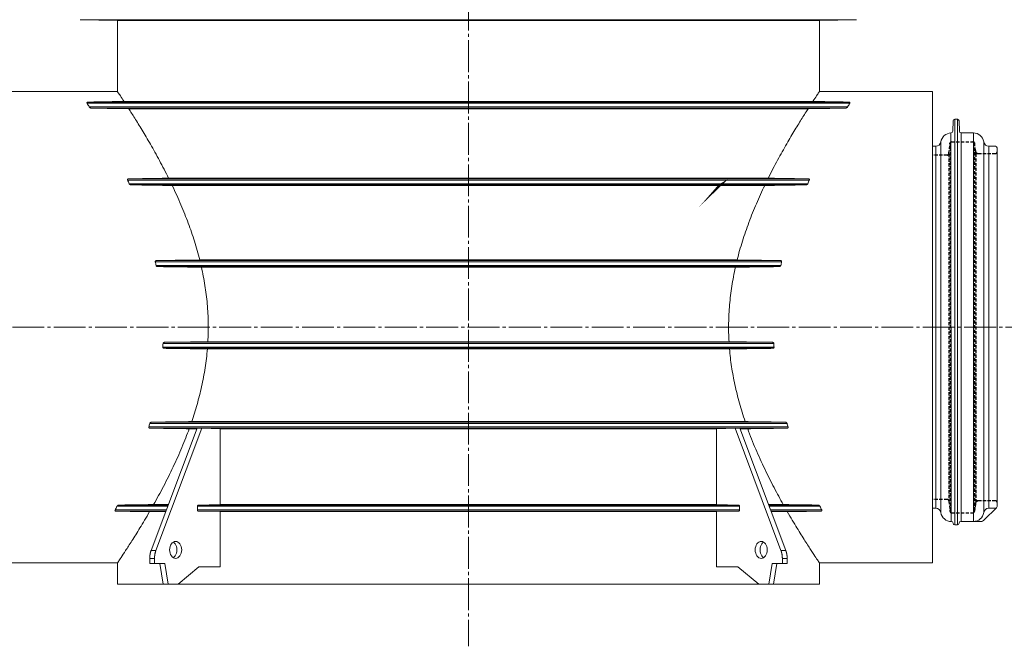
# Model space of a CAD drawing. Extents: x -23500 to 2637, y 21242 to 29547.
# Tile 114 of 121: x -148 to 1011, y 23039 to 23777. Entities that reach past the tile are written whole.
import ezdxf

# ---------------------------------------------------------------- set-up
doc = ezdxf.new("R2010")
doc.units = 0
doc.header["$LTSCALE"] = 25
doc.linetypes.add('CENTER', pattern=[1.95, 1.5, -0.15, 0.15, -0.15])
doc.linetypes.add('HIDDEN1', pattern=[1.1, 0.75, -0.35])
doc.layers.get('0').update_dxf_attribs({"linetype": 'CONTINUOUS', "lineweight": 13})
for name, color, linetype in [('1', 7, 'CONTINUOUS'), ('ASS', 7, 'CONTINUOUS'), ('CIENKA', 1, 'CONTINUOUS')]:
    doc.layers.add(name, color=color, linetype=linetype)

msp = doc.modelspace()

# ---------------------------------------------------------------- linework, layer by layer
at = {"color": 7, "linetype": 'CENTER'}
for p, q in [((380.161, 26287.905), (380.161, 23039.105)), ((-303.316, 23414.879), (1152.531, 23414.879))]:
    msp.add_line(p, q, dxfattribs=at)
at = {"color": 7, "linetype": 'Continuous'}
for p, q in [((380.16, 23777.014), (-77.116, 23777.014)), ((-77.116, 23777.014), (-33.263, 23776.249)), ((837.436, 23777.014), (380.16, 23777.014)), ((793.583, 23776.249), (837.436, 23777.014)), ((-33.263, 23776.249), (380.16, 23776.249)), ((-33.263, 23776.249), (-33.263, 23692.344)), ((380.16, 23776.249), (793.583, 23776.249)), ((793.583, 23692.344), (793.583, 23776.249)), ((-166.383, 23692.344), (-33.263, 23692.344)), ((926.703, 23692.344), (793.583, 23692.344)), ((926.703, 23692.344), (926.703, 23137.362)), ((-69.024, 23678.605), (829.344, 23678.605)), ((-68.446, 23680.011), (828.766, 23680.011)), ((-66.531, 23674.336), (826.851, 23674.336)), ((-64.297, 23672.93), (824.617, 23672.93)), ((380.16, 23680.754), (-25.575, 23680.754)), ((785.895, 23680.754), (380.16, 23680.754)), ((-20.013, 23672.187), (780.333, 23672.187)), ((953.013, 23182.091), (953.013, 23659.733)), ((956.11, 23659.733), (956.11, 23182.091)), ((948.801, 23186.08), (948.585, 23643.625)), ((960.573, 23643.627), (960.573, 23186.08)), ((974.941, 23186.08), (974.941, 23643.627)), ((930.618, 23627.924), (930.618, 23201.783)), ((936.612, 23196.606), (936.612, 23633.101)), ((987.138, 23633.052), (987.119, 23196.538)), ((993.108, 23201.682), (993.108, 23628.025)), ((-21.381, 23588.184), (781.701, 23588.184)), ((-20.422, 23589.59), (780.742, 23589.59)), ((-19.557, 23583.916), (779.877, 23583.916)), ((-17.384, 23582.509), (777.704, 23582.509)), ((733.295, 23590.314), (27.025, 23590.314)), ((31.184, 23581.785), (729.135, 23581.785)), ((11.294, 23491.936), (749.026, 23491.936)), ((12.163, 23487.668), (748.157, 23487.668)), ((12.703, 23493.342), (747.617, 23493.342)), ((696.687, 23494.046), (63.633, 23494.046)), ((14.15, 23486.262), (746.17, 23486.262)), ((65.65, 23485.558), (694.67, 23485.558)), ((20.412, 23395.688), (739.908, 23395.688)), ((22.23, 23397.095), (738.09, 23397.095)), ((687.095, 23397.778), (73.225, 23397.778)), ((20.16, 23391.42), (740.16, 23391.42)), ((21.809, 23390.014), (738.511, 23390.014)), ((72.639, 23389.331), (687.681, 23389.331)), ((4.895, 23301.651), (755.425, 23301.651)), ((6.987, 23303.057), (753.333, 23303.057)), ((706.148, 23303.72), (54.172, 23303.72)), ((3.585, 23297.383), (756.735, 23297.383)), ((4.805, 23295.976), (755.515, 23295.976)), ((60.442, 23295.85), (6.371, 23152.034)), ((66.125, 23295.849), (12.054, 23152.034)), ((51.211, 23295.314), (60.24, 23295.313)), ((66.125, 23295.849), (60.442, 23295.85)), ((87.826, 23295.314), (66.125, 23295.849)), ((87.826, 23206.045), (87.826, 23295.314)), ((87.826, 23295.314), (672.494, 23295.314)), ((694.195, 23295.849), (672.494, 23295.314)), ((672.494, 23295.314), (672.494, 23206.045)), ((699.878, 23295.85), (694.195, 23295.849)), ((694.195, 23295.849), (748.266, 23152.034)), ((699.878, 23295.85), (753.949, 23152.034)), ((700.08, 23295.313), (709.109, 23295.314)), ((-36.024, 23199.728), (24.303, 23199.728)), ((-35.255, 23198.322), (23.774, 23198.322)), ((-33.834, 23203.997), (25.907, 23203.997)), ((-31.609, 23205.403), (26.436, 23205.403)), ((4.551, 23197.68), (23.532, 23197.68)), ((26.677, 23206.045), (9.325, 23206.045)), ((60.839, 23199.728), (60.839, 23203.997)), ((60.839, 23203.997), (699.481, 23203.997)), ((60.839, 23199.728), (699.481, 23199.728)), ((61.816, 23205.403), (87.826, 23206.045)), ((61.816, 23205.403), (698.503, 23205.403)), ((87.826, 23197.68), (61.816, 23198.322)), ((61.816, 23198.322), (698.503, 23198.322)), ((672.494, 23206.045), (87.826, 23206.045)), ((87.826, 23132.54), (87.826, 23197.68)), ((87.826, 23197.68), (380.16, 23197.68)), ((380.16, 23197.68), (672.494, 23197.68)), ((672.494, 23206.045), (698.503, 23205.403)), ((698.503, 23198.322), (672.494, 23197.68)), ((672.494, 23197.68), (672.494, 23132.54)), ((699.481, 23203.997), (699.481, 23199.728)), ((750.995, 23206.045), (733.642, 23206.045)), ((733.884, 23205.403), (791.929, 23205.403)), ((734.413, 23203.997), (794.154, 23203.997)), ((736.017, 23199.728), (796.344, 23199.728)), ((736.546, 23198.322), (795.575, 23198.322)), ((736.788, 23197.68), (755.769, 23197.68)), ((6.371, 23152.034), (12.054, 23152.034)), ((748.266, 23152.034), (753.949, 23152.034)), ((4.708, 23142.6), (4.708, 23136.559)), ((4.708, 23142.6), (10.391, 23142.6)), ((10.391, 23142.6), (10.391, 23136.559)), ((749.929, 23142.6), (749.929, 23136.559)), ((755.612, 23142.6), (749.929, 23142.6)), ((755.612, 23142.6), (755.612, 23136.559)), ((-33.263, 23137.362), (-166.383, 23137.362)), ((-33.263, 23137.362), (-33.263, 23112.447)), ((4.707, 23136.559), (10.391, 23136.559)), ((10.391, 23136.559), (22.433, 23136.559)), ((16.75, 23136.559), (20.686, 23112.447)), ((22.433, 23136.559), (26.37, 23112.447)), ((38.097, 23112.447), (62.706, 23132.54)), ((62.706, 23132.54), (87.826, 23132.54)), ((697.614, 23132.54), (672.494, 23132.54)), ((722.223, 23112.447), (697.614, 23132.54)), ((737.887, 23136.559), (733.95, 23112.447)), ((749.929, 23136.559), (737.887, 23136.559)), ((743.57, 23136.559), (739.634, 23112.447)), ((755.613, 23136.559), (749.929, 23136.559)), ((793.583, 23137.362), (926.703, 23137.362)), ((793.583, 23112.447), (793.583, 23137.362)), ((20.686, 23112.447), (-33.263, 23112.447)), ((20.686, 23112.447), (26.369, 23112.447)), ((26.369, 23112.447), (38.097, 23112.447)), ((380.16, 23112.447), (38.097, 23112.447)), ((722.223, 23112.447), (380.16, 23112.447)), ((733.95, 23112.447), (722.223, 23112.447)), ((739.634, 23112.447), (733.95, 23112.447)), ((793.583, 23112.447), (739.634, 23112.447))]:
    msp.add_line(p, q, dxfattribs=at)
at = {"color": 7}
for p, q in [((950.994, 23657.784), (950.568, 23645.574)), ((956.11, 23659.733), (953.013, 23659.733)), ((958.128, 23657.784), (958.554, 23645.576)), ((974.941, 23643.627), (960.573, 23643.627)), ((930.618, 23627.924), (926.703, 23627.924)), ((1000.849, 23628.025), (993.108, 23628.025)), ((1002.869, 23626.005), (1002.869, 23621.259)), ((1002.869, 23208.447), (1002.869, 23621.31)), ((930.618, 23201.783), (926.703, 23201.783)), ((987.859, 23187.855), (1002.277, 23202.273)), ((1000.849, 23201.682), (993.108, 23201.682)), ((1002.869, 23203.701), (1002.869, 23208.397)), ((974.941, 23186.08), (960.15, 23186.08)), ((974.941, 23186.08), (983.575, 23186.08)), ((950.994, 23184.04), (950.991, 23184.132)), ((956.11, 23182.091), (953.013, 23182.091)), ((958.128, 23184.04), (958.131, 23184.131))]:
    msp.add_line(p, q, dxfattribs=at)
at = {"color": 7, "linetype": 'Continuous'}
for points in [[(60.839, 23203.997), (60.84, 23204.063, -0.00895927), (60.844, 23204.13, -0.00853617), (60.85, 23204.199, -0.00845028), (60.858, 23204.267, -0.00886048), (60.869, 23204.337, -0.0091163), (60.882, 23204.406, -0.00933699), (60.899, 23204.475, -0.00955361), (60.918, 23204.544, -0.00987193), (60.939, 23204.611, -0.01016186), (60.964, 23204.678, -0.01050453), (60.991, 23204.743, -0.01084052), (61.021, 23204.806, -0.01122267), (61.053, 23204.867, -0.01162352), (61.088, 23204.926, -0.01206224), (61.125, 23204.982, -0.01248697), (61.164, 23205.036, -0.01287482), (61.204, 23205.086, -0.01344574), (61.247, 23205.132, -0.01413097), (61.292, 23205.176, -0.01432604), (61.337, 23205.215, -0.01395277), (61.383, 23205.251, -0.01556941), (61.431, 23205.283, -0.01860631), (61.481, 23205.311, -0.01519757), (61.528, 23205.335, -0.0067284), (61.571, 23205.355, -0.02067721), (61.625, 23205.372, -0.03617479), (61.708, 23205.388, -0.01905129), (61.816, 23205.403, -0.01056221)], [(61.816, 23198.322), (61.77, 23198.325, -0.01788467), (61.722, 23198.331, -0.0168944), (61.674, 23198.34, -0.01646733), (61.625, 23198.353, -0.01689735), (61.577, 23198.37, -0.01687122), (61.528, 23198.39, -0.01667853), (61.479, 23198.414, -0.01634197), (61.431, 23198.442, -0.01610494), (61.384, 23198.474, -0.01569061), (61.337, 23198.51, -0.01531427), (61.291, 23198.549, -0.01482276), (61.247, 23198.592, -0.01438297), (61.205, 23198.639, -0.01388575), (61.164, 23198.689, -0.01344504), (61.125, 23198.743, -0.01293235), (61.088, 23198.799, -0.01242589), (61.053, 23198.857, -0.01206157), (61.021, 23198.919, -0.01182036), (60.991, 23198.982, -0.01116108), (60.964, 23199.047, -0.01021018), (60.939, 23199.113, -0.01071186), (60.918, 23199.181, -0.0120137), (60.899, 23199.252, -0.00923341), (60.882, 23199.319, -0.00395992), (60.869, 23199.38, -0.01183841), (60.858, 23199.458, -0.01935773), (60.848, 23199.575, -0.00977476), (60.839, 23199.728, -0.00534791)], [(698.503, 23205.403), (698.55, 23205.4, -0.01788351), (698.598, 23205.394, -0.01689385), (698.646, 23205.385, -0.01646733), (698.695, 23205.372, -0.01689788), (698.743, 23205.355, -0.0168723), (698.792, 23205.335, -0.0166801), (698.841, 23205.311, -0.01634398), (698.889, 23205.283, -0.01610733), (698.936, 23205.251, -0.0156933), (698.983, 23205.215, -0.0153172), (699.028, 23205.176, -0.01482584), (699.073, 23205.132, -0.01438614), (699.115, 23205.086, -0.01388894), (699.156, 23205.036, -0.01344822), (699.195, 23204.982, -0.01293545), (699.232, 23204.926, -0.01242888), (699.267, 23204.867, -0.01206445), (699.299, 23204.806, -0.01182315), (699.329, 23204.743, -0.01116364), (699.356, 23204.678, -0.01021245), (699.381, 23204.612, -0.01071415), (699.402, 23204.544, -0.01201614), (699.421, 23204.473, -0.00923517), (699.438, 23204.406, -0.00396064), (699.451, 23204.345, -0.01184048), (699.462, 23204.267, -0.01936065), (699.472, 23204.15, -0.009776), (699.481, 23203.997, -0.00534853)], [(699.481, 23199.728), (699.48, 23199.662, -0.00895878), (699.476, 23199.595, -0.00853559), (699.47, 23199.527, -0.0084496), (699.462, 23199.458, -0.00885965), (699.451, 23199.388, -0.00911533), (699.438, 23199.319, -0.00933589), (699.421, 23199.25, -0.00955237), (699.402, 23199.181, -0.00987053), (699.381, 23199.114, -0.01016031), (699.356, 23199.047, -0.01050282), (699.329, 23198.982, -0.01083866), (699.299, 23198.919, -0.01122066), (699.267, 23198.857, -0.01162134), (699.232, 23198.799, -0.01205991), (699.195, 23198.742, -0.01248451), (699.156, 23198.689, -0.01287226), (699.115, 23198.639, -0.01344307), (699.073, 23198.592, -0.01412819), (699.028, 23198.549, -0.01432329), (698.983, 23198.51, -0.0139502), (698.937, 23198.474, -0.01556669), (698.889, 23198.442, -0.01860333), (698.839, 23198.414, -0.01519543), (698.792, 23198.39, -0.00672754), (698.749, 23198.37, -0.02067483), (698.695, 23198.353, -0.03617218), (698.612, 23198.337, -0.01905076), (698.503, 23198.322, -0.01056216)], [(6.371, 23152.034), (6.264, 23151.746, 0.00320299), (6.162, 23151.455, 0.00316442), (6.062, 23151.162, 0.00313655), (5.965, 23150.866, 0.00312821), (5.872, 23150.567, 0.00311321), (5.782, 23150.266, 0.00309687), (5.695, 23149.962, 0.00307947), (5.612, 23149.657, 0.00306596), (5.533, 23149.348, 0.00305071), (5.456, 23149.038, 0.00303765), (5.384, 23148.726, 0.00302242), (5.315, 23148.412, 0.00300823), (5.249, 23148.097, 0.00299678), (5.188, 23147.78, 0.00298981), (5.13, 23147.461, 0.00297006), (5.075, 23147.141, 0.00294102), (5.024, 23146.821, 0.00295441), (4.977, 23146.498, 0.00300166), (4.934, 23146.175, 0.00290791), (4.895, 23145.852, 0.00271004), (4.859, 23145.53, 0.00297535), (4.827, 23145.202, 0.00352451), (4.799, 23144.867, 0.00267918), (4.775, 23144.552, 0.00094559), (4.755, 23144.266, 0.00374233), (4.737, 23143.9, 0.0064067), (4.722, 23143.337, 0.00314243), (4.708, 23142.6, 0.0016703)], [(12.054, 23152.034), (11.948, 23151.746, 0.00320263), (11.845, 23151.455, 0.00316407), (11.745, 23151.162, 0.00313619), (11.648, 23150.866, 0.00312785), (11.555, 23150.567, 0.00311284), (11.465, 23150.266, 0.0030965), (11.379, 23149.962, 0.0030791), (11.296, 23149.657, 0.00306559), (11.216, 23149.348, 0.00305033), (11.14, 23149.038, 0.00303728), (11.067, 23148.726, 0.00302204), (10.998, 23148.412, 0.00300785), (10.933, 23148.097, 0.0029964), (10.871, 23147.78, 0.00298943), (10.813, 23147.461, 0.00296968), (10.758, 23147.141, 0.00294065), (10.708, 23146.821, 0.00295403), (10.661, 23146.498, 0.00300127), (10.617, 23146.175, 0.00290754), (10.578, 23145.852, 0.00270969), (10.542, 23145.53, 0.00297497), (10.51, 23145.202, 0.00352405), (10.482, 23144.867, 0.00267883), (10.458, 23144.552, 0.00094546), (10.438, 23144.266, 0.00374185), (10.42, 23143.9, 0.00640587), (10.405, 23143.337, 0.00314202), (10.391, 23142.6, 0.00167008)], [(748.266, 23152.034), (748.372, 23151.746, -0.0032027), (748.475, 23151.455, -0.00316413), (748.575, 23151.162, -0.00313626), (748.672, 23150.866, -0.00312791), (748.765, 23150.567, -0.00311291), (748.855, 23150.266, -0.00309657), (748.941, 23149.962, -0.00307916), (749.024, 23149.657, -0.00306565), (749.104, 23149.348, -0.0030504), (749.18, 23149.038, -0.00303734), (749.253, 23148.726, -0.00302211), (749.322, 23148.412, -0.00300792), (749.387, 23148.097, -0.00299647), (749.449, 23147.78, -0.0029895), (749.507, 23147.461, -0.00296975), (749.562, 23147.141, -0.00294072), (749.612, 23146.821, -0.0029541), (749.659, 23146.498, -0.00300134), (749.702, 23146.175, -0.00290761), (749.742, 23145.852, -0.00270976), (749.778, 23145.53, -0.00297504), (749.81, 23145.202, -0.00352413), (749.838, 23144.867, -0.00267889), (749.862, 23144.552, -0.00094549), (749.882, 23144.266, -0.00374193), (749.899, 23143.9, -0.00640602), (749.915, 23143.337, -0.0031421), (749.929, 23142.6, -0.00167012)], [(753.949, 23152.034), (754.055, 23151.746, -0.00320305), (754.158, 23151.455, -0.00316449), (754.258, 23151.162, -0.00313662), (754.355, 23150.866, -0.00312828), (754.448, 23150.567, -0.00311328), (754.538, 23150.266, -0.00309694), (754.624, 23149.962, -0.00307953), (754.708, 23149.657, -0.00306602), (754.787, 23149.348, -0.00305077), (754.863, 23149.038, -0.00303772), (754.936, 23148.726, -0.00302249), (755.005, 23148.412, -0.0030083), (755.071, 23148.097, -0.00299685), (755.132, 23147.78, -0.00298988), (755.19, 23147.461, -0.00297013), (755.245, 23147.141, -0.00294109), (755.296, 23146.821, -0.00295448), (755.343, 23146.498, -0.00300173), (755.386, 23146.175, -0.00290798), (755.425, 23145.852, -0.00271011), (755.461, 23145.53, -0.00297542), (755.493, 23145.202, -0.00352459), (755.521, 23144.867, -0.00267924), (755.545, 23144.552, -0.00094561), (755.565, 23144.266, -0.00374242), (755.583, 23143.9, -0.00640685), (755.598, 23143.337, -0.0031425), (755.612, 23142.6, -0.00167034)]]:
    msp.add_lwpolyline(points, format="xyb", dxfattribs=at)
at = {"color": 7}
for centre, radius, start, end in [((953.013, 23657.714), 2.02, 90, 178), ((956.11, 23657.714), 2.02, 2, 90), ((948.801, 23631.307), 12.32, 91.002998, 171.62772), ((948.549, 23645.644), 2.02, 271.003, 358), ((960.573, 23645.646), 2.02, 182, 270), ((974.941, 23631.307), 12.32, 8.69061, 90), ((930.618, 23633.983), 6.059, 270, 351.62772), ((993.108, 23634.084), 6.059, 189.80699, 270), ((1000.849, 23626.005), 2.02, 0, 90), ((930.618, 23195.724), 6.059, 8.37228, 90), ((993.108, 23195.623), 6.059, 90, 170.193013), ((1000.849, 23203.701), 2.02, 270, 0), ((948.801, 23198.4), 12.32, 188.37228, 270.68806), ((948.973, 23184.061), 2.02, 2, 90.68806), ((960.15, 23184.06), 2.02, 90, 178), ((974.941, 23198.4), 12.32, 270, 351.30939), ((983.575, 23192.139), 6.059, 270, 315), ((953.013, 23184.111), 2.02, 182, 270), ((956.11, 23184.111), 2.02, 270, 358)]:
    msp.add_arc(centre, radius, start, end, dxfattribs=at)
at = {"color": 7, "linetype": 'Continuous'}
for points, knots in [([(-25.575, 23680.754), (-27.27, 23683.34), (-30.111, 23687.634), (-32.69, 23691.491), (-33.263, 23692.344), (-33.263, 23692.344)], [0, 0, 0, 0, 0.33333333, 0.66666667, 1, 1, 1, 1]), ([(793.583, 23692.344), (793.583, 23692.344), (793.028, 23691.518), (790.46, 23687.677), (787.605, 23683.364), (785.895, 23680.754)], [0, 0, 0, 0, 0.33333333, 0.66666667, 1, 1, 1, 1]), ([(-68.446, 23680.011), (-68.545, 23680.009), (-68.718, 23679.986), (-68.917, 23679.907), (-69.05, 23679.809), (-69.144, 23679.696), (-69.204, 23679.575), (-69.238, 23679.446), (-69.249, 23679.307), (-69.237, 23679.156), (-69.199, 23678.99), (-69.133, 23678.808), (-69.065, 23678.674), (-69.024, 23678.605)], [0, 0, 0, 0, 0.09090909, 0.18181818, 0.27272727, 0.36363636, 0.45454545, 0.54545455, 0.63636364, 0.72727273, 0.81818182, 0.90909091, 1, 1, 1, 1]), ([(-25.575, 23680.754), (-30.212, 23680.674), (-39.569, 23680.512), (-53.86, 23680.264), (-63.556, 23680.096), (-68.446, 23680.011)], [0, 0, 0, 0, 0.33333333, 0.66666667, 1, 1, 1, 1]), ([(-64.297, 23672.93), (-59.159, 23672.843), (-49.028, 23672.673), (-34.267, 23672.425), (-24.716, 23672.265), (-20.013, 23672.187)], [0, 0, 0, 0, 0.33333333, 0.66666667, 1, 1, 1, 1]), ([(780.333, 23672.187), (785.044, 23672.265), (794.607, 23672.425), (809.369, 23672.673), (819.488, 23672.843), (824.617, 23672.93)], [0, 0, 0, 0, 0.33333333, 0.66666667, 1, 1, 1, 1]), ([(828.766, 23680.011), (823.876, 23680.096), (814.18, 23680.264), (799.889, 23680.512), (790.531, 23680.674), (785.895, 23680.754)], [0, 0, 0, 0, 0.33333333, 0.66666667, 1, 1, 1, 1]), ([(824.617, 23672.93), (824.738, 23672.932), (824.967, 23672.963), (825.28, 23673.055), (825.576, 23673.182), (825.842, 23673.331), (826.077, 23673.491), (826.296, 23673.668), (826.501, 23673.866), (826.69, 23674.086), (826.801, 23674.25), (826.851, 23674.336)], [0, 0, 0, 0, 0.11111111, 0.22222222, 0.33333333, 0.44444444, 0.55555556, 0.66666667, 0.77777778, 0.88888889, 1, 1, 1, 1]), ([(829.344, 23678.605), (829.381, 23678.669), (829.445, 23678.792), (829.51, 23678.961), (829.549, 23679.116), (829.567, 23679.258), (829.565, 23679.39), (829.543, 23679.512), (829.501, 23679.628), (829.433, 23679.737), (829.338, 23679.836), (829.202, 23679.924), (829.015, 23679.99), (828.855, 23680.009), (828.766, 23680.011)], [0, 0, 0, 0, 0.08333333, 0.16666667, 0.25, 0.33333333, 0.41666667, 0.5, 0.58333333, 0.66666667, 0.75, 0.83333333, 0.91666667, 1, 1, 1, 1]), ([(27.025, 23590.314), (22.093, 23590.24), (12.002, 23590.088), (-3.814, 23589.846), (-14.81, 23589.677), (-20.422, 23589.59)], [0, 0, 0, 0, 0.33333333, 0.66666667, 1, 1, 1, 1]), ([(-17.384, 23582.509), (-11.622, 23582.422), (-0.342, 23582.252), (15.847, 23582.011), (26.153, 23581.859), (31.184, 23581.785)], [0, 0, 0, 0, 0.33333333, 0.66666667, 1, 1, 1, 1]), ([(729.135, 23581.785), (734.167, 23581.859), (744.473, 23582.011), (760.662, 23582.252), (771.942, 23582.422), (777.704, 23582.509)], [0, 0, 0, 0, 0.33333333, 0.66666667, 1, 1, 1, 1]), ([(780.742, 23589.59), (775.13, 23589.677), (764.134, 23589.846), (748.318, 23590.088), (738.227, 23590.24), (733.295, 23590.314)], [0, 0, 0, 0, 0.33333333, 0.66666667, 1, 1, 1, 1]), ([(63.633, 23494.046), (58.35, 23493.975), (47.532, 23493.829), (30.555, 23493.594), (18.737, 23493.428), (12.703, 23493.342)], [0, 0, 0, 0, 0.33333333, 0.66666667, 1, 1, 1, 1]), ([(747.617, 23493.342), (741.58, 23493.428), (729.759, 23493.594), (712.782, 23493.829), (701.968, 23493.975), (696.687, 23494.046)], [0, 0, 0, 0, 0.33333333, 0.66666667, 1, 1, 1, 1]), ([(14.15, 23486.262), (20.243, 23486.176), (32.181, 23486.01), (49.348, 23485.775), (60.298, 23485.629), (65.65, 23485.558)], [0, 0, 0, 0, 0.33333333, 0.66666667, 1, 1, 1, 1]), ([(694.67, 23485.558), (700.021, 23485.629), (710.97, 23485.775), (728.136, 23486.01), (740.076, 23486.176), (746.17, 23486.262)], [0, 0, 0, 0, 0.33333333, 0.66666667, 1, 1, 1, 1]), ([(73.225, 23397.778), (67.903, 23397.709), (57.03, 23397.566), (40.032, 23397.339), (28.241, 23397.178), (22.23, 23397.095)], [0, 0, 0, 0, 0.33333333, 0.66666667, 1, 1, 1, 1]), ([(738.09, 23397.095), (732.08, 23397.178), (720.29, 23397.339), (703.292, 23397.566), (692.418, 23397.709), (687.095, 23397.778)], [0, 0, 0, 0, 0.33333333, 0.66666667, 1, 1, 1, 1]), ([(21.809, 23390.014), (27.803, 23389.931), (39.561, 23389.77), (56.504, 23389.542), (67.338, 23389.4), (72.639, 23389.331)], [0, 0, 0, 0, 0.33333333, 0.66666667, 1, 1, 1, 1]), ([(687.681, 23389.331), (692.983, 23389.4), (703.818, 23389.542), (720.762, 23389.77), (732.518, 23389.931), (738.511, 23390.014)], [0, 0, 0, 0, 0.33333333, 0.66666667, 1, 1, 1, 1]), ([(54.172, 23303.72), (49.27, 23303.653), (39.238, 23303.514), (23.51, 23303.293), (12.57, 23303.137), (6.987, 23303.057)], [0, 0, 0, 0, 0.33333333, 0.66666667, 1, 1, 1, 1]), ([(753.333, 23303.057), (747.75, 23303.137), (736.81, 23303.293), (721.082, 23303.514), (711.05, 23303.653), (706.148, 23303.72)], [0, 0, 0, 0, 0.33333333, 0.66666667, 1, 1, 1, 1]), ([(4.805, 23295.976), (10.299, 23295.896), (21.063, 23295.74), (36.532, 23295.519), (46.393, 23295.381), (51.211, 23295.314)], [0, 0, 0, 0, 0.33333333, 0.66666667, 1, 1, 1, 1]), ([(755.515, 23295.976), (750.02, 23295.896), (739.257, 23295.74), (723.788, 23295.519), (713.927, 23295.381), (709.109, 23295.314)], [0, 0, 0, 0, 0.33333333, 0.66666667, 1, 1, 1, 1]), ([(-36.024, 23199.728), (-36.085, 23199.611), (-36.171, 23199.383), (-36.204, 23199.059), (-36.133, 23198.77), (-35.955, 23198.531), (-35.651, 23198.364), (-35.398, 23198.324), (-35.255, 23198.322)], [0, 0, 0, 0, 0.16666667, 0.33333333, 0.5, 0.66666667, 0.83333333, 1, 1, 1, 1]), ([(-35.255, 23198.322), (-30.621, 23198.247), (-21.494, 23198.099), (-8.225, 23197.885), (0.339, 23197.747), (4.551, 23197.68)], [0, 0, 0, 0, 0.33333333, 0.66666667, 1, 1, 1, 1]), ([(-31.609, 23205.403), (-31.744, 23205.401), (-32.017, 23205.366), (-32.442, 23205.23), (-32.854, 23205.02), (-33.244, 23204.74), (-33.587, 23204.396), (-33.763, 23204.136), (-33.834, 23203.997)], [0, 0, 0, 0, 0.16666667, 0.33333333, 0.5, 0.66666667, 0.83333333, 1, 1, 1, 1]), ([(-33.263, 23137.362), (-33.263, 23137.362), (-32.544, 23138.432), (-29.32, 23143.258), (-23.999, 23151.331), (-16.646, 23162.719), (-7.125, 23177.932), (0.471, 23190.624), (4.551, 23197.68)], [0, 0, 0, 0, 0.16666667, 0.33333333, 0.5, 0.66666667, 0.83333333, 1, 1, 1, 1]), ([(9.325, 23206.045), (5.017, 23205.978), (-3.76, 23205.841), (-17.405, 23205.627), (-26.821, 23205.479), (-31.609, 23205.403)], [0, 0, 0, 0, 0.33333333, 0.66666667, 1, 1, 1, 1]), ([(750.995, 23206.045), (755.303, 23205.978), (764.08, 23205.841), (777.725, 23205.627), (787.141, 23205.479), (791.929, 23205.403)], [0, 0, 0, 0, 0.33333333, 0.66666667, 1, 1, 1, 1]), ([(795.575, 23198.322), (790.941, 23198.247), (781.814, 23198.099), (768.545, 23197.885), (759.981, 23197.747), (755.769, 23197.68)], [0, 0, 0, 0, 0.33333333, 0.66666667, 1, 1, 1, 1]), ([(755.769, 23197.68), (759.84, 23190.638), (767.435, 23177.948), (776.955, 23162.735), (784.407, 23151.195), (789.704, 23143.162), (792.895, 23138.386), (793.583, 23137.362), (793.583, 23137.362)], [0, 0, 0, 0, 0.16666667, 0.33333333, 0.5, 0.66666667, 0.83333333, 1, 1, 1, 1]), ([(791.929, 23205.403), (792.069, 23205.401), (792.349, 23205.363), (792.77, 23205.226), (793.18, 23205.016), (793.568, 23204.736), (793.909, 23204.393), (794.083, 23204.135), (794.154, 23203.997)], [0, 0, 0, 0, 0.16666667, 0.33333333, 0.5, 0.66666667, 0.83333333, 1, 1, 1, 1]), ([(796.344, 23199.728), (796.403, 23199.613), (796.489, 23199.389), (796.524, 23199.068), (796.459, 23198.785), (796.293, 23198.548), (796.002, 23198.373), (795.731, 23198.325), (795.575, 23198.322)], [0, 0, 0, 0, 0.16666667, 0.33333333, 0.5, 0.66666667, 0.83333333, 1, 1, 1, 1]), ([(32.413, 23161.788), (33.232, 23161.323), (35.542, 23159.125), (37.446, 23152.633), (35.542, 23146.142), (33.232, 23143.944), (32.413, 23143.479)], [0.13158066, 0.13158066, 0.13158066, 0.13158066, 0.25, 0.5, 0.75, 0.86841787, 0.86841787, 0.86841787, 0.86841787]), ([(727.906, 23161.788), (727.088, 23161.323), (724.778, 23159.125), (722.874, 23152.633), (724.778, 23146.142), (727.088, 23143.944), (727.906, 23143.479)], [0.13158108, 0.13158108, 0.13158108, 0.13158108, 0.25, 0.5, 0.75, 0.86841745, 0.86841745, 0.86841745, 0.86841745])]:
    msp.add_open_spline(points, degree=3, knots=knots, dxfattribs=at)
for points in [[(-69.024, 23678.605), (-68.635, 23677.943), (-67.832, 23676.571), (-66.973, 23675.098), (-66.531, 23674.336)], [(-66.531, 23674.336), (-66.485, 23674.258), (-66.385, 23674.108), (-66.216, 23673.905), (-66.033, 23673.72), (-65.837, 23673.553), (-65.629, 23673.401), (-65.404, 23673.262), (-65.159, 23673.138), (-64.896, 23673.034), (-64.608, 23672.957), (-64.404, 23672.932), (-64.297, 23672.93)], [(826.851, 23674.336), (827.293, 23675.098), (828.152, 23676.571), (828.955, 23677.943), (829.344, 23678.605)], [(27.025, 23590.314), (23.437, 23597.535), (16.224, 23611.389), (5.445, 23630.647), (-4.552, 23647.523), (-13.164, 23661.465), (-17.898, 23668.899), (-20.013, 23672.187)], [(780.333, 23672.187), (778.223, 23668.907), (773.514, 23661.512), (765.015, 23647.757), (755.207, 23631.218), (744.461, 23612.068), (737.035, 23597.842), (733.295, 23590.314)], [(-20.422, 23589.59), (-20.599, 23589.587), (-20.913, 23589.533), (-21.287, 23589.299), (-21.478, 23588.967), (-21.511, 23588.586), (-21.44, 23588.321), (-21.381, 23588.184)], [(-21.381, 23588.184), (-21.076, 23587.477), (-20.467, 23586.059), (-19.86, 23584.632), (-19.557, 23583.916)], [(-19.557, 23583.916), (-19.492, 23583.76), (-19.314, 23583.47), (-18.916, 23583.075), (-18.434, 23582.766), (-17.906, 23582.564), (-17.559, 23582.512), (-17.384, 23582.509)], [(63.633, 23494.046), (61.775, 23501.474), (57.603, 23516.165), (50.333, 23537.312), (41.738, 23558.892), (34.856, 23574.109), (31.184, 23581.785)], [(729.135, 23581.785), (725.765, 23574.739), (719.257, 23560.449), (710.375, 23538.41), (702.697, 23516.151), (698.528, 23501.405), (696.687, 23494.046)], [(777.704, 23582.509), (777.879, 23582.512), (778.225, 23582.564), (778.754, 23582.766), (779.236, 23583.075), (779.634, 23583.471), (779.812, 23583.761), (779.877, 23583.916)], [(779.877, 23583.916), (780.18, 23584.632), (780.787, 23586.059), (781.396, 23587.477), (781.701, 23588.184)], [(781.701, 23588.184), (781.76, 23588.321), (781.831, 23588.586), (781.798, 23588.967), (781.607, 23589.299), (781.233, 23589.533), (780.919, 23589.587), (780.742, 23589.59)], [(12.703, 23493.342), (12.521, 23493.34), (12.184, 23493.291), (11.741, 23493.086), (11.427, 23492.779), (11.257, 23492.366), (11.263, 23492.084), (11.294, 23491.936)], [(11.294, 23491.936), (11.443, 23491.224), (11.737, 23489.8), (12.022, 23488.378), (12.163, 23487.668)], [(12.163, 23487.668), (12.2, 23487.48), (12.355, 23487.134), (12.809, 23486.669), (13.448, 23486.347), (13.906, 23486.265), (14.15, 23486.262)], [(746.17, 23486.262), (746.414, 23486.265), (746.872, 23486.347), (747.51, 23486.669), (747.965, 23487.134), (748.12, 23487.48), (748.157, 23487.668)], [(749.026, 23491.936), (749.056, 23492.084), (749.063, 23492.366), (748.893, 23492.779), (748.579, 23493.086), (748.136, 23493.291), (747.799, 23493.34), (747.617, 23493.342)], [(748.157, 23487.668), (748.298, 23488.378), (748.583, 23489.8), (748.877, 23491.224), (749.026, 23491.936)], [(73.225, 23397.778), (73.638, 23405.2), (73.926, 23420.019), (72.74, 23442.28), (69.992, 23464.242), (67.236, 23478.5), (65.65, 23485.558)], [(694.67, 23485.558), (692.991, 23478.087), (690.155, 23463.224), (687.493, 23441.187), (686.399, 23419.506), (686.693, 23405.012), (687.095, 23397.778)], [(20.412, 23395.688), (20.374, 23394.977), (20.294, 23393.555), (20.206, 23392.132), (20.16, 23391.42)], [(22.23, 23397.095), (22.028, 23397.092), (21.649, 23397.036), (21.124, 23396.809), (20.738, 23396.49), (20.487, 23396.105), (20.42, 23395.832), (20.412, 23395.688)], [(739.908, 23395.688), (739.9, 23395.832), (739.833, 23396.105), (739.582, 23396.49), (739.196, 23396.809), (738.671, 23397.036), (738.292, 23397.092), (738.09, 23397.095)], [(740.16, 23391.42), (740.114, 23392.132), (740.025, 23393.555), (739.945, 23394.977), (739.908, 23395.688)], [(20.16, 23391.42), (20.148, 23391.239), (20.208, 23390.902), (20.537, 23390.435), (21.101, 23390.103), (21.556, 23390.017), (21.809, 23390.014)], [(54.172, 23303.72), (56.422, 23310.32), (60.66, 23323.78), (66.075, 23344.999), (70.221, 23366.853), (72.012, 23381.773), (72.639, 23389.331)], [(687.681, 23389.331), (688.258, 23382.371), (689.891, 23368.362), (693.786, 23347.112), (699.13, 23325.586), (703.656, 23311.029), (706.148, 23303.72)], [(738.511, 23390.014), (738.764, 23390.017), (739.219, 23390.103), (739.783, 23390.435), (740.112, 23390.902), (740.172, 23391.239), (740.16, 23391.42)], [(4.895, 23301.651), (4.68, 23300.939), (4.247, 23299.516), (3.807, 23298.094), (3.585, 23297.383)], [(6.987, 23303.057), (6.753, 23303.054), (6.306, 23302.975), (5.654, 23302.663), (5.148, 23302.196), (4.953, 23301.844), (4.895, 23301.651)], [(755.425, 23301.651), (755.367, 23301.844), (755.173, 23302.196), (754.666, 23302.663), (754.014, 23302.975), (753.567, 23303.054), (753.333, 23303.057)], [(756.735, 23297.383), (756.513, 23298.094), (756.073, 23299.516), (755.64, 23300.939), (755.425, 23301.651)], [(3.585, 23297.383), (3.538, 23297.233), (3.502, 23296.947), (3.626, 23296.533), (3.902, 23296.228), (4.317, 23296.024), (4.633, 23295.979), (4.805, 23295.976)], [(9.325, 23206.045), (13.176, 23212.884), (20.916, 23227.078), (32.499, 23250.249), (42.914, 23273.575), (48.63, 23288.212), (51.211, 23295.314)], [(709.109, 23295.314), (712.052, 23287.216), (718.371, 23271.242), (729.06, 23247.672), (740.229, 23225.543), (747.457, 23212.328), (750.995, 23206.045)], [(755.515, 23295.976), (755.687, 23295.979), (756.003, 23296.024), (756.418, 23296.228), (756.693, 23296.533), (756.818, 23296.947), (756.782, 23297.233), (756.735, 23297.383)], [(-33.834, 23203.997), (-34.202, 23203.273), (-34.936, 23201.839), (-35.662, 23200.428), (-36.024, 23199.728)], [(794.154, 23203.997), (794.522, 23203.273), (795.255, 23201.839), (795.982, 23200.428), (796.344, 23199.728)], [(35.255, 23162.68), (33.395, 23162.68), (29.69, 23160.506), (27.381, 23152.633), (29.69, 23144.761), (33.395, 23142.587), (35.255, 23142.587)], [(35.255, 23162.68), (37.115, 23162.68), (40.82, 23160.506), (43.129, 23152.633), (40.82, 23144.761), (37.115, 23142.587), (35.255, 23142.587)], [(725.065, 23162.68), (723.205, 23162.68), (719.5, 23160.506), (717.191, 23152.633), (719.5, 23144.761), (723.205, 23142.587), (725.065, 23142.587)], [(725.065, 23142.587), (726.925, 23142.587), (730.63, 23144.761), (732.939, 23152.633), (730.63, 23160.506), (726.925, 23162.68), (725.065, 23162.68)]]:
    msp.add_open_spline(points, degree=3, dxfattribs=at)
at = {"layer": '1', "color": 7, "linetype": 'Continuous', "ltscale": 0.2}
msp.add_line((1002.869, 23619.745), (1002.869, 23619.846), dxfattribs=at)
at = {"layer": 'ASS', "color": 7, "linetype": 'Continuous'}
msp.add_lwpolyline([(675.034, 23582.988, 0, 13.509, 0), (706.383, 23608.672, 0, 0, 0), (1011.945, 23901.379, 0, 0, 0), (1922.698, 23901.379, 0, 0, 0)], format="xyseb", dxfattribs=at)
at = {"layer": 'CIENKA', "color": 7, "linetype": 'HIDDEN1', "ltscale": 0.2}
for p, q in [((946.101, 23619.433), (947.372, 23631.518)), ((947.525, 23631.832), (947.525, 23198.542)), ((949.38, 23633.327), (974.361, 23633.327)), ((976.216, 23631.832), (976.216, 23198.542)), ((977.28, 23622.857), (976.369, 23631.518)), ((944.093, 23617.624), (926.703, 23617.624)), ((945.922, 23618.866), (945.922, 23210.478)), ((977.66, 23619.24), (977.274, 23622.907)), ((977.655, 23619.24), (977.655, 23210.416)), ((981.297, 23619.24), (977.66, 23619.24)), ((1000.849, 23619.24), (981.297, 23619.24)), ((944.104, 23212.083), (926.703, 23212.083)), ((946.112, 23210.173), (947.372, 23198.189)), ((977.655, 23210.416), (977.274, 23206.799)), ((981.292, 23210.467), (977.655, 23210.467)), ((1000.849, 23210.467), (981.292, 23210.467)), ((977.274, 23206.799), (976.369, 23198.189)), ((949.38, 23196.38), (974.361, 23196.38))]:
    msp.add_line(p, q, dxfattribs=at)
for centre, radius, start, end in [((949.38, 23631.307), 2.02, 90, 174), ((974.361, 23631.307), 2.02, 6, 90), ((944.093, 23619.644), 2.02, 270, 354), ((981.297, 23623.279), 4.039, 186, 270), ((1000.849, 23621.259), 2.02, 270, 0), ((944.104, 23210.063), 2.02, 6, 90), ((981.292, 23206.428), 4.039, 90, 174), ((1000.849, 23208.447), 2.02, 0, 90), ((949.38, 23198.4), 2.02, 186, 270), ((974.361, 23198.4), 2.02, 270, 354)]:
    msp.add_arc(centre, radius, start, end, dxfattribs=at)

doc.saveas('drawing.dxf')
